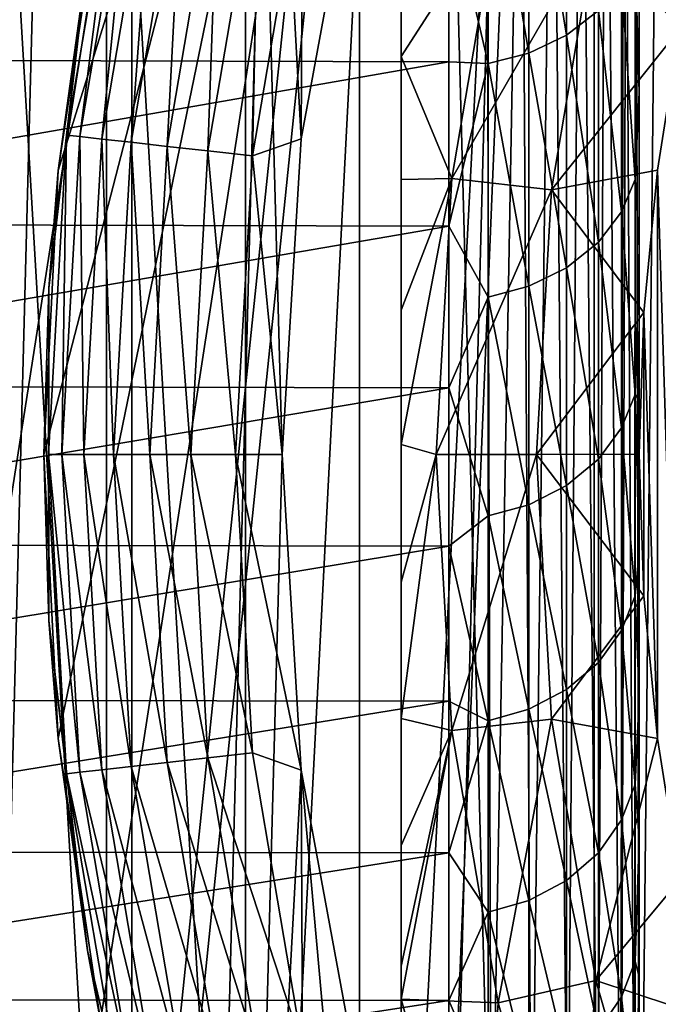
# Model space of a CAD drawing. Header units: metres. Extents: x -44 to 117, y -432 to 89.
# Tile 34 of 256: x -12.1 to -9.42, y -402.56 to -398.42. Entities that reach past the tile are written whole.
import ezdxf

# ---------------------------------------------------------------- set-up
doc = ezdxf.new("R2010")
doc.units = ezdxf.units.M
doc.layers.add('solid_125568', color=7, linetype='CONTINUOUS')

msp = doc.modelspace()

# ---------------------------------------------------------------- linework, layer by layer
at = {"layer": 'solid_125568'}
for points in [[(-8.683722, -380.745758, 233.699997), (-8.683759, -419.754211, 233.699997), (-9.689677, -419.273926, 233.699997)], [(-8.683722, -380.745758, 233.699997), (-9.689677, -419.273926, 233.699997), (-9.689643, -381.226074, 233.699997)], [(-9.689643, -381.226074, 233.699997), (-9.689677, -419.273926, 233.699997), (-10.674544, -418.73877, 233.699997)], [(-9.689643, -381.226074, 233.699997), (-10.674544, -418.73877, 233.699997), (-10.674515, -381.7612, 233.699997)], [(-10.674515, -381.7612, 233.699997), (-10.674544, -418.73877, 233.699997), (-11.630409, -418.153412, 233.699997)], [(-10.674515, -381.7612, 233.699997), (-11.630409, -418.153412, 233.699997), (-11.630384, -382.346558, 233.699997)], [(-11.630384, -382.346558, 233.699997), (-11.630409, -418.153412, 233.699997), (-12.54932, -417.52243, 233.699997)], [(-11.630384, -382.346558, 233.699997), (-12.54932, -417.52243, 233.699997), (-12.549299, -382.977539, 233.699997)], [(-19.972971, -401.278961, 247.800003), (-9.35, -382.570129, 247.800003), (-19.972965, -399.220978, 247.800003)], [(-19.75939, -403.338531, 247.800003), (-9.35, -382.570129, 247.800003), (-19.972971, -401.278961, 247.800003)], [(-19.972965, -399.220978, 247.800003), (-9.35, -382.570129, 247.800003), (-19.759375, -397.161377, 247.800003)], [(-19.337608, -405.353058, 247.800003), (-9.35, -382.570129, 247.800003), (-19.75939, -403.338531, 247.800003)], [(-18.706081, -407.324585, 247.800003), (-9.35, -382.570129, 247.800003), (-19.337608, -405.353058, 247.800003)], [(-17.880098, -409.210602, 247.800003), (-9.35, -382.570129, 247.800003), (-18.706081, -407.324585, 247.800003)], [(-16.857927, -411.009827, 247.800003), (-9.35, -382.570129, 247.800003), (-17.880098, -409.210602, 247.800003)], [(-15.662213, -412.687439, 247.800003), (-9.35, -382.570129, 247.800003), (-16.857927, -411.009827, 247.800003)], [(-14.29352, -414.237701, 247.800003), (-9.35, -382.570129, 247.800003), (-15.662213, -412.687439, 247.800003)], [(-12.778207, -415.63562, 247.800003), (-9.35, -382.570129, 247.800003), (-14.29352, -414.237701, 247.800003)], [(-11.132809, -416.86377, 247.800003), (-9.35, -382.570129, 247.800003), (-12.778207, -415.63562, 247.800003)], [(-9.35, -417.929871, 247.800003), (-9.35, -382.570129, 247.800003), (-11.132809, -416.86377, 247.800003)], [(-10.3, -403.562958, 266.799988), (-9.510359, -384.382904, 266.799988), (-9.619962, -416.050903, 266.799988)], [(-10.3, -403.562958, 266.799988), (-10.3, -396.899292, 266.799988), (-9.510359, -384.382904, 266.799988)], [(-9.35, -389.829956, 266.799988), (-9.619962, -416.050903, 266.799988), (-9.510359, -384.382904, 266.799988)], [(-9.35, -389.829956, 266.799988), (-9.35, -410.670044, 266.799988), (-9.619962, -416.050903, 266.799988)], [(-12.000196, -400.250488, 469.13385), (-10.5, -394.440521, 470), (-11.94058, -399.057312, 469.168274)], [(-11.940483, -401.443665, 469.168335), (-10.5, -394.440521, 470), (-12.000196, -400.250488, 469.13385)], [(-11.94058, -399.057312, 469.168274), (-10.5, -394.440521, 470), (-11.762174, -397.871552, 469.271271)], [(-11.761978, -402.629364, 469.271393), (-10.5, -394.440521, 470), (-11.940483, -401.443665, 469.168335)], [(-11.463098, -403.799286, 469.44397), (-10.5, -394.440521, 470), (-11.761978, -402.629364, 469.271393)], [(-11.042263, -404.941315, 469.68692), (-10.5, -394.440521, 470), (-11.463098, -403.799286, 469.44397)], [(-11.042263, -404.941315, 469.68692), (-10.5, -406.059479, 470), (-10.5, -394.440521, 470)], [(-10.5, -406.033173, 479.753967), (-10.5, -394.466827, 479.753967), (-10.5, -394.440521, 479.5)], [(-10.5, -406.059479, 479.5), (-10.5, -406.033173, 479.753967), (-10.5, -394.440521, 479.5)], [(-10.5, -394.440521, 470), (-10.5, -406.059479, 479.5), (-10.5, -394.440521, 479.5)], [(-10.5, -394.440521, 470), (-10.5, -406.059479, 470), (-10.5, -406.059479, 479.5)], [(-10.5, -405.980682, 479.934937), (-10.5, -394.54599, 480.001251), (-10.5, -394.466827, 479.753967)], [(-10.5, -406.033173, 479.753967), (-10.5, -405.980682, 479.934937), (-10.5, -394.466827, 479.753967)], [(-10.5, -405.820007, 480.244476), (-10.5, -394.679993, 480.244446), (-10.5, -394.54599, 480.001251)], [(-10.5, -405.980682, 479.934937), (-10.5, -405.820007, 480.244476), (-10.5, -394.54599, 480.001251)], [(-11.153783, -405.891052, 443), (-11.153734, -394.608856, 443), (-11.737061, -395.949829, 443)], [(-11.153783, -405.891052, 443), (-10.999125, -400.25, 443), (-11.153734, -394.608856, 443)], [(-11.153734, -394.608856, 443), (-10.999125, -400.25, 443), (-10.919798, -398.924103, 443)], [(-11.153734, -394.608856, 443), (-10.919798, -398.924103, 443), (-10.67951, -397.617737, 443)], [(-10.5, -405.738861, 480.356323), (-10.5, -394.761139, 480.356323), (-10.5, -394.679993, 480.244446)], [(-10.5, -405.820007, 480.244476), (-10.5, -405.738861, 480.356323), (-10.5, -394.679993, 480.244446)], [(-10.5, -405.635254, 480.478149), (-10.5, -394.864746, 480.478149), (-10.5, -394.761139, 480.356323)], [(-10.5, -405.635254, 480.478149), (-10.5, -394.761139, 480.356323), (-10.5, -405.738861, 480.356323)], [(-10.5, -405.406708, 480.691101), (-10.5, -395.170868, 480.751495), (-10.5, -394.864746, 480.478149)], [(-10.5, -405.635254, 480.478149), (-10.5, -405.406708, 480.691101), (-10.5, -394.864746, 480.478149)], [(-10.5, -405.135132, 480.885254), (-10.5, -395.364868, 480.885254), (-10.5, -395.170868, 480.751495)], [(-10.5, -405.135132, 480.885254), (-10.5, -395.170868, 480.751495), (-10.5, -405.406708, 480.691101)], [(-9.5, -403.562958, 265.950012), (-9.5, -396.014252, 254.603271), (-9.5, -395.315735, 253.962387)], [(-9.5, -395.72226, 265.950012), (-9.5, -403.562958, 265.950012), (-9.5, -395.315735, 253.962387)], [(-10.5, -404.831268, 481.057373), (-10.5, -395.668762, 481.057373), (-10.5, -395.364868, 480.885254)], [(-10.5, -405.135132, 480.885254), (-10.5, -404.831268, 481.057373), (-10.5, -395.364868, 480.885254)], [(-10.5, -404.724182, 481.108978), (-10.5, -395.775848, 481.108978), (-10.5, -395.668762, 481.057373)], [(-10.5, -404.831268, 481.057373), (-10.5, -404.724182, 481.108978), (-10.5, -395.668762, 481.057373)], [(-9.516427, -395.902344, 266.111298), (-9.5, -403.562958, 265.950012), (-9.5, -395.72226, 265.950012)], [(-10.5, -404.493988, 481.208069), (-10.5, -396.006073, 481.208069), (-10.5, -395.775848, 481.108978)], [(-10.5, -404.493988, 481.208069), (-10.5, -395.775848, 481.108978), (-10.5, -404.724182, 481.108978)], [(-9.516427, -395.902344, 266.111298), (-9.564016, -396.067383, 266.26358), (-9.519858, -403.562958, 266.127136)], [(-9.516427, -395.902344, 266.111298), (-9.519858, -403.562958, 266.127136), (-9.5, -403.562958, 265.950012)], [(-11.737092, -404.550079, 443), (-11.737061, -395.949829, 443), (-12.158114, -397.350281, 443)], [(-11.153783, -405.891052, 443), (-11.737061, -395.949829, 443), (-11.737092, -404.550079, 443)], [(-10.5, -404.129486, 481.339081), (-10.5, -396.370483, 481.33905), (-10.5, -396.006073, 481.208069)], [(-10.5, -404.493988, 481.208069), (-10.5, -404.129486, 481.339081), (-10.5, -396.006073, 481.208069)], [(-9.5, -403.562958, 265.950012), (-9.5, -396.705292, 255.291443), (-9.5, -396.014252, 254.603271)], [(-9.564016, -396.067383, 266.26358), (-9.640542, -396.215149, 266.402893), (-9.578913, -403.562958, 266.296448)], [(-9.564016, -396.067383, 266.26358), (-9.578913, -403.562958, 266.296448), (-9.519858, -403.562958, 266.127136)], [(-9.640542, -396.215149, 266.402893), (-9.744106, -396.343414, 266.525299), (-9.674198, -403.562958, 266.448364)], [(-9.640542, -396.215149, 266.402893), (-9.674198, -403.562958, 266.448364), (-9.578913, -403.562958, 266.296448)], [(-10.5, -403.86441, 481.417084), (-10.5, -396.635834, 481.417084), (-10.5, -396.370483, 481.33905)], [(-10.5, -404.129486, 481.339081), (-10.5, -403.86441, 481.417084), (-10.5, -396.370483, 481.33905)], [(-9.744106, -396.343414, 266.525299), (-9.862241, -396.461121, 266.619324), (-9.800927, -403.562958, 266.575226)], [(-9.744106, -396.343414, 266.525299), (-9.800927, -403.562958, 266.575226), (-9.674198, -403.562958, 266.448364)], [(-9.862241, -396.461121, 266.619324), (-9.995565, -396.594849, 266.689819), (-9.95273, -403.562958, 266.670685)], [(-9.862241, -396.461121, 266.619324), (-9.95273, -403.562958, 266.670685), (-9.800927, -403.562958, 266.575226)], [(-9.995565, -396.594849, 266.689819), (-10.142134, -396.741913, 266.734375), (-10.121983, -403.562958, 266.72995)], [(-9.995565, -396.594849, 266.689819), (-10.121983, -403.562958, 266.72995), (-9.95273, -403.562958, 266.670685)], [(-10.5, -403.737457, 481.450256), (-10.5, -396.76236, 481.450134), (-10.5, -396.635834, 481.417084)], [(-10.5, -403.737457, 481.450256), (-10.5, -396.635834, 481.417084), (-10.5, -403.86441, 481.417084)], [(-9.5, -403.562958, 265.950012), (-9.5, -397.390503, 256.026978), (-9.5, -396.705292, 255.291443)], [(-10.142134, -396.741913, 266.734375), (-10.3, -396.899292, 266.799988), (-10.121983, -403.562958, 266.72995)], [(-10.5, -403.737457, 481.450256), (-10.5, -397.179291, 481.543976), (-10.5, -396.76236, 481.450134)], [(-10.121983, -403.562958, 266.72995), (-10.3, -396.899292, 266.799988), (-10.3, -403.562958, 266.799988)], [(-10.5, -403.318634, 481.544373), (-10.5, -397.621002, 481.620483), (-10.5, -397.179291, 481.543976)], [(-10.5, -403.318634, 481.544373), (-10.5, -397.179291, 481.543976), (-10.5, -403.737457, 481.450256)], [(-11.737092, -404.550079, 443), (-12.158114, -397.350281, 443), (-12.158134, -403.149628, 443)], [(-9.5, -403.562958, 265.950012), (-9.5, -398.066711, 256.809479), (-9.5, -397.390503, 256.026978)], [(-9.805421, -397.44693, 255.15744), (-9.805421, -398.489075, 256.335175), (-9.964251, -397.518433, 255.091385)], [(-9.671782, -398.3862, 256.420197), (-9.805421, -398.489075, 256.335175), (-9.805421, -397.44693, 255.15744)], [(-9.964251, -397.518433, 255.091385), (-9.964251, -398.564117, 256.273163), (-10.134024, -397.559937, 255.053101)], [(-9.805421, -398.489075, 256.335175), (-9.964251, -398.564117, 256.273163), (-9.964251, -397.518433, 255.091385)], [(-10.134024, -397.559937, 255.053101), (-10.134024, -398.607635, 256.237213), (-10.3, -397.898987, 255.395798)], [(-9.964251, -398.564117, 256.273163), (-10.134024, -398.607635, 256.237213), (-10.134024, -397.559937, 255.053101)], [(-11.680625, -397.583984, 443.806061), (-11.905681, -398.908539, 443.806061), (-11.817693, -398.166229, 444)], [(-11.849277, -398.914917, 443.618225), (-11.905681, -398.908539, 443.806061), (-11.680625, -397.583984, 443.806061)], [(-11.625289, -397.596619, 443.618225), (-11.849277, -398.914917, 443.618225), (-11.680625, -397.583984, 443.806061)], [(-11.757509, -398.925232, 443.445068), (-11.849277, -398.914917, 443.618225), (-11.625289, -397.596619, 443.618225)], [(-11.535255, -397.617157, 443.445068), (-11.757509, -398.925232, 443.445068), (-11.625289, -397.596619, 443.618225)], [(-11.633908, -398.939178, 443.293304), (-11.757509, -398.925232, 443.445068), (-11.535255, -397.617157, 443.445068)], [(-11.413991, -397.644836, 443.293304), (-11.633908, -398.939178, 443.293304), (-11.535255, -397.617157, 443.445068)], [(-10.67951, -397.617737, 443), (-10.919798, -398.924103, 443), (-10.914406, -397.75885, 443.019226)], [(-10.5, -402.537903, 481.667145), (-10.5, -397.962006, 481.667145), (-10.5, -397.621002, 481.620483)], [(-10.5, -402.873566, 481.621399), (-10.5, -402.537903, 481.667145), (-10.5, -397.621002, 481.620483)], [(-10.5, -403.318634, 481.544373), (-10.5, -402.873566, 481.621399), (-10.5, -397.621002, 481.620483)], [(-11.483235, -398.956146, 443.168762), (-11.633908, -398.939178, 443.293304), (-11.413991, -397.644836, 443.293304)], [(-11.266167, -397.678558, 443.168762), (-11.483235, -398.956146, 443.168762), (-11.413991, -397.644836, 443.293304)], [(-11.311292, -398.975525, 443.076202), (-11.483235, -398.956146, 443.168762), (-11.266167, -397.678558, 443.168762)], [(-11.097472, -397.717072, 443.076202), (-11.311292, -398.975525, 443.076202), (-11.266167, -397.678558, 443.168762)], [(-11.097472, -397.717072, 443.076202), (-11.124698, -398.996552, 443.019226), (-11.311292, -398.975525, 443.076202)], [(-11.097472, -397.717072, 443.076202), (-10.914406, -397.75885, 443.019226), (-11.124698, -398.996552, 443.019226)], [(-10.919798, -398.924103, 443), (-11.124698, -398.996552, 443.019226), (-10.914406, -397.75885, 443.019226)], [(-14.2, -398.590149, 256.18924), (-14.2, -397.888123, 255.383804), (-10.3, -397.898987, 255.395798)], [(-14.2, -398.590149, 256.18924), (-10.3, -397.898987, 255.395798), (-10.3, -398.6008, 256.201965)], [(-11.817693, -398.166229, 444), (-11.94058, -399.057312, 469.168274), (-11.762174, -397.871552, 469.271271)], [(-10.134024, -398.607635, 256.237213), (-10.3, -398.6008, 256.201965), (-10.3, -397.898987, 255.395798)], [(-9.682118, -398.040131, 481.962555), (-9.329562, -398.462067, 482), (-9.199485, -397.879547, 482)], [(-10.5, -398.5784, 481.729065), (-10.093029, -397.94632, 481.850128), (-10.5, -398.087494, 481.682068)], [(-10.5, -398.5784, 481.729065), (-10.287495, -399.090881, 481.850128), (-10.093029, -397.94632, 481.850128)], [(-9.682118, -398.040131, 481.962555), (-10.093029, -397.94632, 481.850128), (-10.287495, -399.090881, 481.850128)], [(-10.5, -402.398804, 481.683533), (-10.5, -398.087494, 481.682068), (-10.5, -397.962006, 481.667145)], [(-10.5, -402.398804, 481.683533), (-10.5, -397.962006, 481.667145), (-10.5, -402.537903, 481.667145)], [(-9.682118, -398.040131, 481.962555), (-10.287495, -399.090881, 481.850128), (-9.868668, -399.138062, 481.962555)], [(-9.682118, -398.040131, 481.962555), (-9.868668, -399.138062, 481.962555), (-9.329562, -398.462067, 482)], [(-9.517588, -398.132996, 256.629517), (-9.5, -398.066711, 256.809479), (-9.5, -398.73056, 257.638489)], [(-9.5, -403.562958, 265.950012), (-9.5, -398.73056, 257.638489), (-9.5, -398.066711, 256.809479)], [(-10.5, -398.5784, 481.729065), (-10.5, -398.087494, 481.682068), (-10.5, -402.398804, 481.683533)], [(-9.57425, -398.263794, 256.521301), (-9.517588, -398.132996, 256.629517), (-9.517588, -399.095551, 257.841553)], [(-9.517588, -399.095551, 257.841553), (-9.517588, -398.132996, 256.629517), (-9.5, -398.73056, 257.638489)], [(-11.817693, -398.166229, 444), (-11.979698, -399.552277, 444), (-11.94058, -399.057312, 469.168274)], [(-11.905681, -398.908539, 443.806061), (-11.979698, -399.552277, 444), (-11.817693, -398.166229, 444)], [(-9.57425, -398.263794, 256.521301), (-9.57425, -399.231598, 257.73999), (-9.671782, -398.3862, 256.420197)], [(-9.57425, -398.263794, 256.521301), (-9.517588, -399.095551, 257.841553), (-9.57425, -399.231598, 257.73999)], [(-9.671782, -398.3862, 256.420197), (-9.671782, -399.358856, 257.645142), (-9.805421, -398.489075, 256.335175)], [(-9.57425, -399.231598, 257.73999), (-9.671782, -399.358856, 257.645142), (-9.671782, -398.3862, 256.420197)], [(-9.805421, -398.489075, 256.335175), (-9.805421, -399.465851, 257.565338), (-9.964251, -398.564117, 256.273163)], [(-9.868668, -399.138062, 481.962555), (-9.423612, -399.055847, 482), (-9.329562, -398.462067, 482)], [(-9.671782, -399.358856, 257.645142), (-9.805421, -399.465851, 257.565338), (-9.805421, -398.489075, 256.335175)], [(-9.329562, -398.462067, 482), (-9.423612, -399.055847, 482), (-9.329854, -402.036407, 482)], [(-9.964251, -398.564117, 256.273163), (-9.964251, -399.543884, 257.507141), (-10.134024, -398.607635, 256.237213)], [(-9.805421, -399.465851, 257.565338), (-9.964251, -399.543884, 257.507141), (-9.964251, -398.564117, 256.273163)], [(-14.2, -399.282043, 257.044342), (-14.2, -398.590149, 256.18924), (-10.3, -398.6008, 256.201965)], [(-14.2, -399.282043, 257.044342), (-10.3, -398.6008, 256.201965), (-10.3, -399.29184, 257.056885)], [(-10.5, -398.5784, 481.729065), (-10.5, -399.095367, 481.762634), (-10.287495, -399.090881, 481.850128)], [(-10.5, -398.5784, 481.729065), (-10.5, -402.398804, 481.683533), (-10.5, -401.893036, 481.731232)], [(-10.5, -398.5784, 481.729065), (-10.5, -401.893036, 481.731232), (-10.5, -399.095367, 481.762634)], [(-10.134024, -398.607635, 256.237213), (-10.3, -399.29184, 257.056885), (-10.3, -398.6008, 256.201965)], [(-10.134024, -398.607635, 256.237213), (-10.134024, -399.589142, 257.473389), (-10.3, -399.29184, 257.056885)], [(-9.964251, -399.543884, 257.507141), (-10.134024, -399.589142, 257.473389), (-10.134024, -398.607635, 256.237213)], [(-9.517588, -399.095551, 257.841553), (-9.5, -398.73056, 257.638489), (-9.5, -399.383026, 258.513947)], [(-9.5, -403.562958, 265.950012), (-9.5, -399.383026, 258.513947), (-9.5, -398.73056, 257.638489)], [(-11.905681, -398.908539, 443.806061), (-11.981014, -400.25, 443.806061), (-11.979698, -399.552277, 444)], [(-11.924254, -400.25, 443.618225), (-11.981014, -400.25, 443.806061), (-11.905681, -398.908539, 443.806061)], [(-11.849277, -398.914917, 443.618225), (-11.924254, -400.25, 443.618225), (-11.905681, -398.908539, 443.806061)], [(-11.831905, -400.25, 443.445068), (-11.924254, -400.25, 443.618225), (-11.849277, -398.914917, 443.618225)], [(-11.757509, -398.925232, 443.445068), (-11.831905, -400.25, 443.445068), (-11.849277, -398.914917, 443.618225)], [(-11.707523, -400.25, 443.293304), (-11.831905, -400.25, 443.445068), (-11.757509, -398.925232, 443.445068)], [(-11.633908, -398.939178, 443.293304), (-11.707523, -400.25, 443.293304), (-11.757509, -398.925232, 443.445068)], [(-11.555897, -400.25, 443.168762), (-11.707523, -400.25, 443.293304), (-11.633908, -398.939178, 443.293304)], [(-11.483235, -398.956146, 443.168762), (-11.555897, -400.25, 443.168762), (-11.633908, -398.939178, 443.293304)], [(-10.919798, -398.924103, 443), (-10.999125, -400.25, 443), (-11.124698, -398.996552, 443.019226)], [(-11.382865, -400.25, 443.076202), (-11.555897, -400.25, 443.168762), (-11.483235, -398.956146, 443.168762)], [(-11.311292, -398.975525, 443.076202), (-11.382865, -400.25, 443.076202), (-11.483235, -398.956146, 443.168762)], [(-11.311292, -398.975525, 443.076202), (-11.19509, -400.25, 443.019226), (-11.382865, -400.25, 443.076202)], [(-11.311292, -398.975525, 443.076202), (-11.124698, -398.996552, 443.019226), (-11.19509, -400.25, 443.019226)], [(-10.999125, -400.25, 443), (-11.19509, -400.25, 443.019226), (-11.124698, -398.996552, 443.019226)], [(-11.979698, -399.552277, 444), (-12.000196, -400.250488, 469.13385), (-11.94058, -399.057312, 469.168274)], [(-9.868668, -399.138062, 481.962555), (-9.480727, -399.6539, 482), (-9.423612, -399.055847, 482)], [(-9.423612, -399.055847, 482), (-9.480727, -399.6539, 482), (-9.423806, -401.442596, 482)], [(-9.423612, -399.055847, 482), (-9.423806, -401.442596, 482), (-9.329854, -402.036407, 482)], [(-10.5, -400.208466, 481.79126), (-10.35259, -400.25, 481.850128), (-10.287495, -399.090881, 481.850128)], [(-10.5, -399.643921, 481.783661), (-10.5, -400.208466, 481.79126), (-10.287495, -399.090881, 481.850128)], [(-10.5, -399.095367, 481.762634), (-10.5, -399.643921, 481.783661), (-10.287495, -399.090881, 481.850128)], [(-10.5, -399.095367, 481.762634), (-10.5, -401.893036, 481.731232), (-10.5, -401.358704, 481.764923)], [(-10.5, -399.095367, 481.762634), (-10.5, -401.358704, 481.764923), (-10.5, -399.643921, 481.783661)], [(-9.868668, -399.138062, 481.962555), (-10.287495, -399.090881, 481.850128), (-10.35259, -400.25, 481.850128)], [(-9.57425, -399.231598, 257.73999), (-9.517588, -399.095551, 257.841553), (-9.517588, -399.998352, 259.099243)], [(-9.517588, -399.998352, 259.099243), (-9.517588, -399.095551, 257.841553), (-9.5, -399.383026, 258.513947)], [(-9.868668, -399.138062, 481.962555), (-10.35259, -400.25, 481.850128), (-9.931112, -400.25, 481.962555)], [(-9.868668, -399.138062, 481.962555), (-9.931112, -400.25, 481.962555), (-9.480727, -399.6539, 482)], [(-9.57425, -399.231598, 257.73999), (-9.57425, -400.138885, 259.004028), (-9.671782, -399.358856, 257.645142)], [(-9.57425, -399.231598, 257.73999), (-9.517588, -399.998352, 259.099243), (-9.57425, -400.138885, 259.004028)], [(-14.2, -399.961884, 257.947998), (-14.2, -399.282043, 257.044342), (-10.3, -399.29184, 257.056885)], [(-14.2, -399.961884, 257.947998), (-10.3, -399.29184, 257.056885), (-10.3, -399.970367, 257.959686)], [(-10.134024, -399.589142, 257.473389), (-10.3, -399.970367, 257.959686), (-10.3, -399.29184, 257.056885)], [(-9.671782, -399.358856, 257.645142), (-9.671782, -400.270355, 258.915039), (-9.805421, -399.465851, 257.565338)], [(-9.57425, -400.138885, 259.004028), (-9.671782, -400.270355, 258.915039), (-9.671782, -399.358856, 257.645142)], [(-9.517588, -399.998352, 259.099243), (-9.5, -399.383026, 258.513947), (-9.5, -400.025238, 259.436035)], [(-9.5, -403.562958, 265.950012), (-9.5, -400.025238, 259.436035), (-9.5, -399.383026, 258.513947)], [(-9.805421, -399.465851, 257.565338), (-9.805421, -400.38089, 258.84021), (-9.964251, -399.543884, 257.507141)], [(-9.671782, -400.270355, 258.915039), (-9.805421, -400.38089, 258.84021), (-9.805421, -399.465851, 257.565338)], [(-11.979698, -399.552277, 444), (-11.979698, -400.947723, 444), (-12.000196, -400.250488, 469.13385)], [(-11.981014, -400.25, 443.806061), (-11.979698, -400.947723, 444), (-11.979698, -399.552277, 444)], [(-9.964251, -399.543884, 257.507141), (-9.964251, -400.461487, 258.785645), (-10.134024, -399.589142, 257.473389)], [(-9.805421, -400.38089, 258.84021), (-9.964251, -400.461487, 258.785645), (-9.964251, -399.543884, 257.507141)], [(-10.134024, -399.589142, 257.473389), (-10.134024, -400.50824, 258.753998), (-10.3, -399.970367, 257.959686)], [(-9.964251, -400.461487, 258.785645), (-10.134024, -400.50824, 258.753998), (-10.134024, -399.589142, 257.473389)], [(-10.5, -399.643921, 481.783661), (-10.5, -401.358704, 481.764923), (-10.5, -400.786713, 481.784973)], [(-10.5, -399.643921, 481.783661), (-10.5, -400.786713, 481.784973), (-10.5, -400.208466, 481.79126)], [(-9.931112, -400.25, 481.962555), (-9.5, -400.249207, 482), (-9.480727, -399.6539, 482)], [(-9.480727, -399.6539, 482), (-9.5, -400.249207, 482), (-9.480824, -400.844543, 482)], [(-9.480727, -399.6539, 482), (-9.480824, -400.844543, 482), (-9.423806, -401.442596, 482)], [(-14.2, -400.62796, 258.89917), (-14.2, -399.961884, 257.947998), (-10.3, -399.970367, 257.959686)], [(-14.2, -400.62796, 258.89917), (-10.3, -399.970367, 257.959686), (-10.3, -400.635345, 258.910095)], [(-10.134024, -400.50824, 258.753998), (-10.3, -400.635345, 258.910095), (-10.3, -399.970367, 257.959686)], [(-9.57425, -400.138885, 259.004028), (-9.517588, -399.998352, 259.099243), (-9.517588, -400.844482, 260.396271)], [(-9.517588, -399.998352, 259.099243), (-9.5, -400.025238, 259.436035), (-9.5, -400.654266, 260.404816)], [(-9.517588, -400.844482, 260.396271), (-9.517588, -399.998352, 259.099243), (-9.5, -400.654266, 260.404816)], [(-9.5, -403.562958, 265.950012), (-9.5, -400.654266, 260.404816), (-9.5, -400.025238, 259.436035)], [(-9.57425, -400.138885, 259.004028), (-9.57425, -400.988892, 260.307007), (-9.671782, -400.270355, 258.915039)], [(-9.57425, -400.138885, 259.004028), (-9.517588, -400.844482, 260.396271), (-9.57425, -400.988892, 260.307007)], [(-10.5, -400.208466, 481.79126), (-10.5, -400.786713, 481.784973), (-10.35259, -400.25, 481.850128)], [(-11.979698, -400.947723, 444), (-11.940483, -401.443665, 469.168335), (-12.000196, -400.250488, 469.13385)], [(-11.981014, -400.25, 443.806061), (-11.905681, -401.591461, 443.806061), (-11.979698, -400.947723, 444)], [(-11.849277, -401.585083, 443.618225), (-11.905681, -401.591461, 443.806061), (-11.981014, -400.25, 443.806061)], [(-11.924254, -400.25, 443.618225), (-11.849277, -401.585083, 443.618225), (-11.981014, -400.25, 443.806061)], [(-11.757509, -401.574768, 443.445068), (-11.849277, -401.585083, 443.618225), (-11.924254, -400.25, 443.618225)], [(-11.831905, -400.25, 443.445068), (-11.757509, -401.574768, 443.445068), (-11.924254, -400.25, 443.618225)], [(-11.633908, -401.560822, 443.293304), (-11.757509, -401.574768, 443.445068), (-11.831905, -400.25, 443.445068)], [(-11.707523, -400.25, 443.293304), (-11.633908, -401.560822, 443.293304), (-11.831905, -400.25, 443.445068)], [(-11.483235, -401.543854, 443.168762), (-11.633908, -401.560822, 443.293304), (-11.707523, -400.25, 443.293304)], [(-11.555897, -400.25, 443.168762), (-11.483235, -401.543854, 443.168762), (-11.707523, -400.25, 443.293304)], [(-11.311292, -401.524475, 443.076202), (-11.483235, -401.543854, 443.168762), (-11.555897, -400.25, 443.168762)], [(-11.382865, -400.25, 443.076202), (-11.311292, -401.524475, 443.076202), (-11.555897, -400.25, 443.168762)], [(-11.382865, -400.25, 443.076202), (-11.19509, -400.25, 443.019226), (-11.124698, -401.503448, 443.019226)], [(-11.382865, -400.25, 443.076202), (-11.124698, -401.503448, 443.019226), (-11.311292, -401.524475, 443.076202)], [(-10.919798, -401.575897, 443), (-11.124698, -401.503448, 443.019226), (-11.19509, -400.25, 443.019226)], [(-10.999125, -400.25, 443), (-10.919798, -401.575897, 443), (-11.19509, -400.25, 443.019226)], [(-11.153783, -405.891052, 443), (-10.919798, -401.575897, 443), (-10.999125, -400.25, 443)], [(-10.5, -401.358704, 481.764923), (-10.287495, -401.409119, 481.850128), (-10.35259, -400.25, 481.850128)], [(-10.5, -400.786713, 481.784973), (-10.5, -401.358704, 481.764923), (-10.35259, -400.25, 481.850128)], [(-9.931112, -400.25, 481.962555), (-10.35259, -400.25, 481.850128), (-10.287495, -401.409119, 481.850128)], [(-9.931112, -400.25, 481.962555), (-10.287495, -401.409119, 481.850128), (-9.868668, -401.361938, 481.962555)], [(-9.931112, -400.25, 481.962555), (-9.480824, -400.844543, 482), (-9.5, -400.249207, 482)], [(-9.931112, -400.25, 481.962555), (-9.868668, -401.361938, 481.962555), (-9.480824, -400.844543, 482)], [(-9.671782, -400.270355, 258.915039), (-9.671782, -401.123962, 260.223602), (-9.805421, -400.38089, 258.84021)], [(-9.57425, -400.988892, 260.307007), (-9.671782, -401.123962, 260.223602), (-9.671782, -400.270355, 258.915039)], [(-9.805421, -400.38089, 258.84021), (-9.805421, -401.237518, 260.153442), (-9.964251, -400.461487, 258.785645)], [(-9.671782, -401.123962, 260.223602), (-9.805421, -401.237518, 260.153442), (-9.805421, -400.38089, 258.84021)], [(-9.964251, -400.461487, 258.785645), (-9.964251, -401.320313, 260.102295), (-10.134024, -400.50824, 258.753998)], [(-9.805421, -401.237518, 260.153442), (-9.964251, -401.320313, 260.102295), (-9.964251, -400.461487, 258.785645)], [(-10.134024, -400.50824, 258.753998), (-10.134024, -401.368347, 260.072632), (-10.3, -400.635345, 258.910095)], [(-9.964251, -401.320313, 260.102295), (-10.134024, -401.368347, 260.072632), (-10.134024, -400.50824, 258.753998)], [(-14.2, -401.28006, 259.898804), (-14.2, -400.62796, 258.89917), (-10.3, -400.635345, 258.910095)], [(-14.2, -401.28006, 259.898804), (-10.3, -400.635345, 258.910095), (-10.3, -401.286377, 259.908875)], [(-10.134024, -401.368347, 260.072632), (-10.3, -401.286377, 259.908875), (-10.3, -400.635345, 258.910095)], [(-9.517588, -400.844482, 260.396271), (-9.5, -400.654266, 260.404816), (-9.5, -401.267303, 261.42038)], [(-9.5, -403.562958, 265.950012), (-9.5, -401.267303, 261.42038), (-9.5, -400.654266, 260.404816)], [(-9.868668, -401.361938, 481.962555), (-9.423806, -401.442596, 482), (-9.480824, -400.844543, 482)], [(-9.57425, -400.988892, 260.307007), (-9.517588, -400.844482, 260.396271), (-9.517588, -401.63681, 261.727264)], [(-9.517588, -401.63681, 261.727264), (-9.517588, -400.844482, 260.396271), (-9.5, -401.267303, 261.42038)], [(-11.979698, -400.947723, 444), (-11.817693, -402.333771, 444), (-11.940483, -401.443665, 469.168335)], [(-11.905681, -401.591461, 443.806061), (-11.817693, -402.333771, 444), (-11.979698, -400.947723, 444)], [(-9.57425, -400.988892, 260.307007), (-9.57425, -401.784546, 261.643677), (-9.671782, -401.123962, 260.223602)], [(-9.57425, -400.988892, 260.307007), (-9.517588, -401.63681, 261.727264), (-9.57425, -401.784546, 261.643677)], [(-9.671782, -401.123962, 260.223602), (-9.671782, -401.922729, 261.565521), (-9.805421, -401.237518, 260.153442)], [(-9.57425, -401.784546, 261.643677), (-9.671782, -401.922729, 261.565521), (-9.671782, -401.123962, 260.223602)], [(-9.805421, -401.237518, 260.153442), (-9.805421, -402.03891, 261.499817), (-9.964251, -401.320313, 260.102295)], [(-9.671782, -401.922729, 261.565521), (-9.805421, -402.03891, 261.499817), (-9.805421, -401.237518, 260.153442)], [(-14.2, -401.917786, 260.948059), (-14.2, -401.28006, 259.898804), (-10.3, -401.286377, 259.908875)], [(-14.2, -401.917786, 260.948059), (-10.3, -401.286377, 259.908875), (-10.3, -401.923004, 260.956909)], [(-10.134024, -401.368347, 260.072632), (-10.3, -401.923004, 260.956909), (-10.3, -401.286377, 259.908875)], [(-9.517588, -401.63681, 261.727264), (-9.5, -401.267303, 261.42038), (-9.5, -401.8638, 262.482666)], [(-9.5, -403.562958, 265.950012), (-9.5, -401.8638, 262.482666), (-9.5, -401.267303, 261.42038)], [(-9.964251, -401.320313, 260.102295), (-9.964251, -402.123627, 261.451904), (-10.134024, -401.368347, 260.072632)], [(-9.805421, -402.03891, 261.499817), (-9.964251, -402.123627, 261.451904), (-9.964251, -401.320313, 260.102295)], [(-10.5, -401.358704, 481.764923), (-10.5, -401.893036, 481.731232), (-10.287495, -401.409119, 481.850128)], [(-10.134024, -401.368347, 260.072632), (-10.134024, -402.172791, 261.424103), (-10.3, -401.923004, 260.956909)], [(-9.868668, -401.361938, 481.962555), (-10.287495, -401.409119, 481.850128), (-10.093029, -402.55368, 481.850128)], [(-9.964251, -402.123627, 261.451904), (-10.134024, -402.172791, 261.424103), (-10.134024, -401.368347, 260.072632)], [(-9.868668, -401.361938, 481.962555), (-10.093029, -402.55368, 481.850128), (-9.682118, -402.459869, 481.962555)], [(-9.868668, -401.361938, 481.962555), (-9.682118, -402.459869, 481.962555), (-9.423806, -401.442596, 482)], [(-10.5, -402.537903, 481.667145), (-10.093029, -402.55368, 481.850128), (-10.287495, -401.409119, 481.850128)], [(-10.5, -402.398804, 481.683533), (-10.5, -402.537903, 481.667145), (-10.287495, -401.409119, 481.850128)], [(-10.5, -401.893036, 481.731232), (-10.5, -402.398804, 481.683533), (-10.287495, -401.409119, 481.850128)], [(-11.817693, -402.333771, 444), (-11.761978, -402.629364, 469.271393), (-11.940483, -401.443665, 469.168335)], [(-9.682118, -402.459869, 481.962555), (-9.329854, -402.036407, 482), (-9.423806, -401.442596, 482)], [(-11.311292, -401.524475, 443.076202), (-11.124698, -401.503448, 443.019226), (-10.914406, -402.74115, 443.019226)], [(-10.919798, -401.575897, 443), (-10.914406, -402.74115, 443.019226), (-11.124698, -401.503448, 443.019226)], [(-11.483235, -401.543854, 443.168762), (-11.266167, -402.821442, 443.168762), (-11.633908, -401.560822, 443.293304)], [(-11.311292, -401.524475, 443.076202), (-11.097472, -402.782928, 443.076202), (-11.483235, -401.543854, 443.168762)], [(-11.097472, -402.782928, 443.076202), (-11.266167, -402.821442, 443.168762), (-11.483235, -401.543854, 443.168762)], [(-11.311292, -401.524475, 443.076202), (-10.914406, -402.74115, 443.019226), (-11.097472, -402.782928, 443.076202)], [(-11.849277, -401.585083, 443.618225), (-11.625289, -402.903381, 443.618225), (-11.905681, -401.591461, 443.806061)], [(-11.757509, -401.574768, 443.445068), (-11.535255, -402.882843, 443.445068), (-11.849277, -401.585083, 443.618225)], [(-11.535255, -402.882843, 443.445068), (-11.625289, -402.903381, 443.618225), (-11.849277, -401.585083, 443.618225)], [(-11.633908, -401.560822, 443.293304), (-11.413991, -402.855164, 443.293304), (-11.757509, -401.574768, 443.445068)], [(-11.413991, -402.855164, 443.293304), (-11.535255, -402.882843, 443.445068), (-11.757509, -401.574768, 443.445068)], [(-11.266167, -402.821442, 443.168762), (-11.413991, -402.855164, 443.293304), (-11.633908, -401.560822, 443.293304)], [(-10.419341, -407.155609, 443), (-10.919798, -401.575897, 443), (-11.153783, -405.891052, 443)], [(-10.919798, -401.575897, 443), (-10.67951, -402.882263, 443), (-10.914406, -402.74115, 443.019226)], [(-10.419341, -407.155609, 443), (-10.67951, -402.882263, 443), (-10.919798, -401.575897, 443)], [(-11.905681, -401.591461, 443.806061), (-11.680625, -402.916016, 443.806061), (-11.817693, -402.333771, 444)], [(-11.625289, -402.903381, 443.618225), (-11.680625, -402.916016, 443.806061), (-11.905681, -401.591461, 443.806061)], [(-9.57425, -401.784546, 261.643677), (-9.517588, -401.63681, 261.727264), (-9.517588, -402.377869, 263.087769)], [(-9.517588, -402.377869, 263.087769), (-9.517588, -401.63681, 261.727264), (-9.5, -401.8638, 262.482666)], [(-9.57425, -401.784546, 261.643677), (-9.57425, -402.528534, 263.009552), (-9.671782, -401.922729, 261.565521)], [(-9.57425, -401.784546, 261.643677), (-9.517588, -402.377869, 263.087769), (-9.57425, -402.528534, 263.009552)], [(-9.517588, -402.377869, 263.087769), (-9.5, -401.8638, 262.482666), (-9.5, -402.445251, 263.591705)], [(-9.5, -403.562958, 265.950012), (-9.5, -402.445251, 263.591705), (-9.5, -401.8638, 262.482666)], [(-14.2, -402.539856, 262.046661), (-14.2, -401.917786, 260.948059), (-10.3, -401.923004, 260.956909)], [(-14.2, -402.539856, 262.046661), (-10.3, -401.923004, 260.956909), (-10.3, -402.543884, 262.053986)], [(-10.134024, -402.172791, 261.424103), (-10.3, -402.543884, 262.053986), (-10.3, -401.923004, 260.956909)], [(-9.671782, -401.922729, 261.565521), (-9.671782, -402.669434, 262.936432), (-9.805421, -402.03891, 261.499817)], [(-9.57425, -402.528534, 263.009552), (-9.671782, -402.669434, 262.936432), (-9.671782, -401.922729, 261.565521)], [(-9.805421, -402.03891, 261.499817), (-9.805421, -402.787903, 262.874939), (-9.964251, -402.123627, 261.451904)], [(-9.671782, -402.669434, 262.936432), (-9.805421, -402.787903, 262.874939), (-9.805421, -402.03891, 261.499817)], [(-9.682118, -402.459869, 481.962555), (-9.199875, -402.618958, 482), (-9.329854, -402.036407, 482)], [(-9.964251, -402.123627, 261.451904), (-9.964251, -402.874298, 262.830109), (-10.134024, -402.172791, 261.424103)], [(-9.805421, -402.787903, 262.874939), (-9.964251, -402.874298, 262.830109), (-9.964251, -402.123627, 261.451904)], [(-10.134024, -402.172791, 261.424103), (-10.134024, -402.924408, 262.804077), (-10.3, -402.543884, 262.053986)], [(-9.964251, -402.874298, 262.830109), (-10.134024, -402.924408, 262.804077), (-10.134024, -402.172791, 261.424103)], [(-11.817693, -402.333771, 444), (-11.495874, -403.69165, 444), (-11.761978, -402.629364, 469.271393)], [(-11.680625, -402.916016, 443.806061), (-11.495874, -403.69165, 444), (-11.817693, -402.333771, 444)], [(-9.57425, -402.528534, 263.009552), (-9.517588, -402.377869, 263.087769), (-9.517588, -403.070129, 264.47406)], [(-9.517588, -403.070129, 264.47406), (-9.517588, -402.377869, 263.087769), (-9.5, -402.445251, 263.591705)], [(-9.517588, -403.070129, 264.47406), (-9.5, -402.445251, 263.591705), (-9.5, -403.011627, 264.747498)], [(-9.5, -403.562958, 265.950012), (-9.5, -403.011627, 264.747498), (-9.5, -402.445251, 263.591705)], [(-9.682118, -402.459869, 481.962555), (-10.093029, -402.55368, 481.850128), (-9.771637, -403.66925, 481.850128)], [(-9.682118, -402.459869, 481.962555), (-9.771637, -403.66925, 481.850128), (-9.373812, -403.530029, 481.962555)], [(-9.682118, -402.459869, 481.962555), (-9.373812, -403.530029, 481.962555), (-9.199875, -402.618958, 482)], [(-14.2, -403.144379, 263.193298), (-14.2, -402.539856, 262.046661), (-10.3, -402.543884, 262.053986)], [(-10.5, -402.537903, 481.667145), (-10.173704, -403.716644, 481.666168), (-10.093029, -402.55368, 481.850128)], [(-10.5, -402.873566, 481.621399), (-10.173704, -403.716644, 481.666168), (-10.5, -402.537903, 481.667145)], [(-9.57425, -402.528534, 263.009552), (-9.57425, -403.223328, 264.40097), (-9.671782, -402.669434, 262.936432)], [(-9.57425, -402.528534, 263.009552), (-9.517588, -403.070129, 264.47406), (-9.57425, -403.223328, 264.40097)], [(-14.2, -403.144379, 263.193298), (-10.3, -402.543884, 262.053986), (-10.3, -403.147186, 263.198822)], [(-10.134024, -402.924408, 262.804077), (-10.3, -403.147186, 263.198822), (-10.3, -402.543884, 262.053986)], [(-10.173704, -403.716644, 481.666168), (-9.771637, -403.66925, 481.850128), (-10.093029, -402.55368, 481.850128)]]:
    msp.add_3dface(points, dxfattribs=at)

doc.saveas('drawing.dxf')
